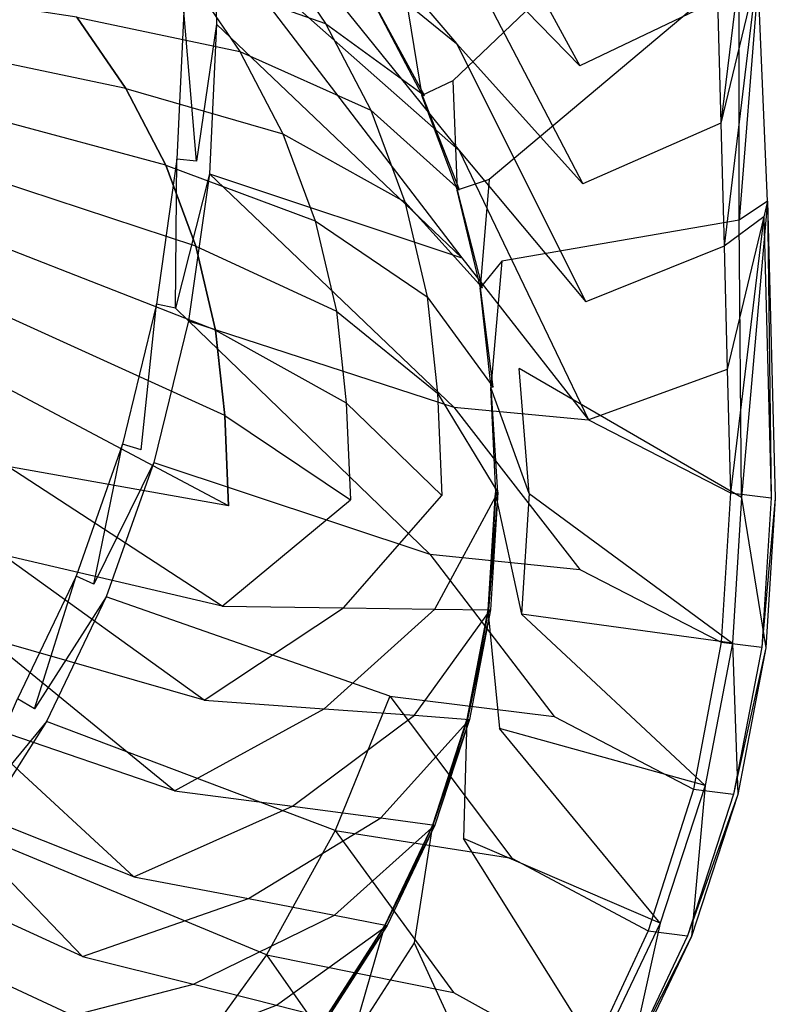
# Model space of a CAD drawing. Extents: x 0 to 0.55, y -0.37 to 0.
# Tile 25 of 28: x 0.456 to 0.55, y -0.282 to -0.159. Entities that reach past the tile are written whole.
import ezdxf

# ---------------------------------------------------------------- set-up
doc = ezdxf.new("R2010")
doc.units = 0
doc.layers.add('L2_WT_51665_0___REPLACEMTFOREMP', color=7, linetype='CONTINUOUS')

msp = doc.modelspace()

# ---------------------------------------------------------------- linework, layer by layer
at = {"layer": 'L2_WT_51665_0___REPLACEMTFOREMP', "color": 8}
for points, invisible_edges in [([(0.543222, -0.119519, 0.173099), (0.503722, -0.155209, 0.173057), (0.509773, -0.166843, 0.173238), (0.543222, -0.119519, 0.173099)], 14), ([(0.54361, -0.134527, 0.173231), (0.543222, -0.119519, 0.173099), (0.509773, -0.166843, 0.173238), (0.54361, -0.134527, 0.173231)], 14), ([(0.479425, -0.12605, 0.002442), (0.510239, -0.162163, 0.040805), (0.479726, -0.137297, 0.002318), (0.479425, -0.12605, 0.002442)], 14), ([(0.479425, -0.12605, 0.002442), (0.509893, -0.148798, 0.040873), (0.510239, -0.162163, 0.040805), (0.479425, -0.12605, 0.002442)], 14), ([(0.54361, -0.134527, 0.173231), (0.509773, -0.166843, 0.173238), (0.514339, -0.179133, 0.173428), (0.54361, -0.134527, 0.173231)], 14), ([(0.545494, -0.152934, 0.173415), (0.54361, -0.134527, 0.173231), (0.514339, -0.179133, 0.173428), (0.545494, -0.152934, 0.173415)], 14), ([(0.509547, -0.135433, 0.040941), (0.525615, -0.164959, 0.081364), (0.509893, -0.148798, 0.040873), (0.509547, -0.135433, 0.040941)], 14), ([(0.509547, -0.135433, 0.040941), (0.525245, -0.150244, 0.081372), (0.525615, -0.164959, 0.081364), (0.509547, -0.135433, 0.040941)], 14), ([(0.479726, -0.137297, 0.002318), (0.510585, -0.175528, 0.040737), (0.480027, -0.148544, 0.002194), (0.479726, -0.137297, 0.002318)], 14), ([(0.479726, -0.137297, 0.002318), (0.510239, -0.162163, 0.040805), (0.510585, -0.175528, 0.040737), (0.479726, -0.137297, 0.002318)], 14), ([(0.542811, -0.156753, 0.129995), (0.547389, -0.13789, 0.169278), (0.543207, -0.172105, 0.130059), (0.542811, -0.156753, 0.129995)], 13), ([(0.547782, -0.153096, 0.169403), (0.543207, -0.172105, 0.130059), (0.547389, -0.13789, 0.169278), (0.547782, -0.153096, 0.169403)], 14), ([(0.476686, -0.15364, 0.084001), (0.493928, -0.15967, 0.11726), (0.487017, -0.149643, 0.117102), (0.476686, -0.15364, 0.084001)], 14), ([(0.478688, -0.15823), (0.480027, -0.148544, 0.002194), (0.480329, -0.159791, 0.002069), (0.478688, -0.15823)], 13), ([(0.480027, -0.148544, 0.002194), (0.510931, -0.188892, 0.04067), (0.480329, -0.159791, 0.002069), (0.480027, -0.148544, 0.002194)], 14), ([(0.480027, -0.148544, 0.002194), (0.510585, -0.175528, 0.040737), (0.510931, -0.188892, 0.04067), (0.480027, -0.148544, 0.002194)], 14), ([(0.500459, -0.157501, 0.150377), (0.487017, -0.149643, 0.117102), (0.493928, -0.15967, 0.11726), (0.500459, -0.157501, 0.150377)], 13), ([(0.509893, -0.148798, 0.040873), (0.525984, -0.179673, 0.081355), (0.510239, -0.162163, 0.040805), (0.509893, -0.148798, 0.040873)], 14), ([(0.509893, -0.148798, 0.040873), (0.525615, -0.164959, 0.081364), (0.525984, -0.179673, 0.081355), (0.509893, -0.148798, 0.040873)], 14), ([(0.545512, -0.184208, 0.173692), (0.548208, -0.149599, 0.1734), (0.545494, -0.152934, 0.173415), (0.545512, -0.184208, 0.173692)], 13), ([(0.548208, -0.149599, 0.1734), (0.545512, -0.184208, 0.173692), (0.549042, -0.181836, 0.17368), (0.548208, -0.149599, 0.1734)], 14), ([(0.549042, -0.181836, 0.17368), (0.547782, -0.153096, 0.169403), (0.548208, -0.149599, 0.1734), (0.549042, -0.181836, 0.17368)], 14), ([(0.542811, -0.156753, 0.129995), (0.525615, -0.164959, 0.081364), (0.525245, -0.150244, 0.081372), (0.542811, -0.156753, 0.129995)], 14), ([(0.545494, -0.152934, 0.173415), (0.514339, -0.179133, 0.173428), (0.515911, -0.189292, 0.173581), (0.545494, -0.152934, 0.173415)], 14), ([(0.545512, -0.184208, 0.173692), (0.545494, -0.152934, 0.173415), (0.515911, -0.189292, 0.173581), (0.545512, -0.184208, 0.173692)], 14), ([(0.543207, -0.172105, 0.130059), (0.547782, -0.153096, 0.169403), (0.543602, -0.187457, 0.130122), (0.543207, -0.172105, 0.130059)], 13), ([(0.548576, -0.183773, 0.169664), (0.543602, -0.187457, 0.130122), (0.547782, -0.153096, 0.169403), (0.548576, -0.183773, 0.169664)], 14), ([(0.547782, -0.153096, 0.169403), (0.549042, -0.181836, 0.17368), (0.548576, -0.183773, 0.169664), (0.547782, -0.153096, 0.169403)], 13), ([(0.462911, -0.158909, 0.062162), (0.430882, -0.154014, 0.046125), (0.437228, -0.16109, 0.046234), (0.462911, -0.158909, 0.062162)], 14), ([(0.462911, -0.158909, 0.062162), (0.483252, -0.163166, 0.084151), (0.476686, -0.15364, 0.084001), (0.462911, -0.158909, 0.062162)], 14), ([(0.493928, -0.15967, 0.11726), (0.476686, -0.15364, 0.084001), (0.483252, -0.163166, 0.084151), (0.493928, -0.15967, 0.11726)], 13), ([(0.505945, -0.168672, 0.17322), (0.503722, -0.155209, 0.173057), (0.500147, -0.157524, 0.173044), (0.505945, -0.168672, 0.17322)], 13), ([(0.503722, -0.155209, 0.173057), (0.505945, -0.168672, 0.17322), (0.509773, -0.166843, 0.173238), (0.503722, -0.155209, 0.173057)], 14), ([(0.525615, -0.164959, 0.081364), (0.542811, -0.156753, 0.129995), (0.543207, -0.172105, 0.130059), (0.525615, -0.164959, 0.081364)], 13), ([(0.472832, -0.194669, 0.000003), (0.46861, -0.212094, 0.000005), (0.274999, -0.157936, 0.000809), (0.472832, -0.194669, 0.000003)], 14), ([(0.462807, -0.228582, 0.000006), (0.455527, -0.243845, 0.000008), (0.274999, -0.157936, 0.000809), (0.462807, -0.228582, 0.000006)], 14), ([(0.475396, -0.17661, 0.000001), (0.472832, -0.194669, 0.000003), (0.274999, -0.157936, 0.000809), (0.475396, -0.17661, 0.000001)], 14), ([(0.46861, -0.212094, 0.000005), (0.462807, -0.228582, 0.000006), (0.274999, -0.157936, 0.000809), (0.46861, -0.212094, 0.000005)], 14), ([(0.476257, -0.158204), (0.475396, -0.17661, 0.000001), (0.274999, -0.157936, 0.000809), (0.476257, -0.158204)], 14), ([(0.476257, -0.158204), (0.477817, -0.176855), (0.475396, -0.17661, 0.000001), (0.476257, -0.158204)], 13), ([(0.477817, -0.176855), (0.476257, -0.158204), (0.478688, -0.15823), (0.477817, -0.176855)], 14), ([(0.480329, -0.159791, 0.002069), (0.477817, -0.176855), (0.478688, -0.15823), (0.480329, -0.159791, 0.002069)], 14), ([(0.493928, -0.15967, 0.11726), (0.506259, -0.168653, 0.150552), (0.500459, -0.157501, 0.150377), (0.493928, -0.15967, 0.11726)], 14), ([(0.506004, -0.168669, 0.16897), (0.500147, -0.157524, 0.173044), (0.500206, -0.15752, 0.168794), (0.506004, -0.168669, 0.16897)], 14), ([(0.500147, -0.157524, 0.173044), (0.506004, -0.168669, 0.16897), (0.505945, -0.168672, 0.17322), (0.500147, -0.157524, 0.173044)], 13), ([(0.506259, -0.168653, 0.150552), (0.500206, -0.15752, 0.168794), (0.500459, -0.157501, 0.150377), (0.506259, -0.168653, 0.150552)], 14), ([(0.500206, -0.15752, 0.168794), (0.506259, -0.168653, 0.150552), (0.506004, -0.168669, 0.16897), (0.500206, -0.15752, 0.168794)], 13), ([(0.469021, -0.167775, 0.062302), (0.462911, -0.158909, 0.062162), (0.437228, -0.16109, 0.046234), (0.469021, -0.167775, 0.062302)], 14), ([(0.483252, -0.163166, 0.084151), (0.462911, -0.158909, 0.062162), (0.469021, -0.167775, 0.062302), (0.483252, -0.163166, 0.084151)], 13), ([(0.477817, -0.176855), (0.480329, -0.159791, 0.002069), (0.47945, -0.178416, 0.002069), (0.477817, -0.176855)], 13), ([(0.480329, -0.159791, 0.002069), (0.510931, -0.188892, 0.04067), (0.47945, -0.178416, 0.002069), (0.480329, -0.159791, 0.002069)], 14), ([(0.483252, -0.163166, 0.084151), (0.499553, -0.170487, 0.11743), (0.493928, -0.15967, 0.11726), (0.483252, -0.163166, 0.084151)], 14), ([(0.506259, -0.168653, 0.150552), (0.493928, -0.15967, 0.11726), (0.499553, -0.170487, 0.11743), (0.506259, -0.168653, 0.150552)], 13), ([(0.469021, -0.167775, 0.062302), (0.437228, -0.16109, 0.046234), (0.442668, -0.168917, 0.046355), (0.469021, -0.167775, 0.062302)], 14), ([(0.469021, -0.167775, 0.062302), (0.488596, -0.173442, 0.084312), (0.483252, -0.163166, 0.084151), (0.469021, -0.167775, 0.062302)], 14), ([(0.499553, -0.170487, 0.11743), (0.483252, -0.163166, 0.084151), (0.488596, -0.173442, 0.084312), (0.499553, -0.170487, 0.11743)], 13), ([(0.510239, -0.162163, 0.040805), (0.526353, -0.194387, 0.081347), (0.510585, -0.175528, 0.040737), (0.510239, -0.162163, 0.040805)], 14), ([(0.510239, -0.162163, 0.040805), (0.525984, -0.179673, 0.081355), (0.526353, -0.194387, 0.081347), (0.510239, -0.162163, 0.040805)], 14), ([(0.543207, -0.172105, 0.130059), (0.525984, -0.179673, 0.081355), (0.525615, -0.164959, 0.081364), (0.543207, -0.172105, 0.130059)], 14), ([(0.510318, -0.180443, 0.173405), (0.509773, -0.166843, 0.173238), (0.505945, -0.168672, 0.17322), (0.510318, -0.180443, 0.173405)], 13), ([(0.509773, -0.166843, 0.173238), (0.510318, -0.180443, 0.173405), (0.514339, -0.179133, 0.173428), (0.509773, -0.166843, 0.173238)], 14), ([(0.473994, -0.177338, 0.062452), (0.469021, -0.167775, 0.062302), (0.442668, -0.168917, 0.046355), (0.473994, -0.177338, 0.062452)], 14), ([(0.488596, -0.173442, 0.084312), (0.469021, -0.167775, 0.062302), (0.473994, -0.177338, 0.062452), (0.488596, -0.173442, 0.084312)], 13), ([(0.473994, -0.177338, 0.062452), (0.442668, -0.168917, 0.046355), (0.447111, -0.177361, 0.046484), (0.473994, -0.177338, 0.062452)], 14), ([(0.499553, -0.170487, 0.11743), (0.510633, -0.180427, 0.150737), (0.506259, -0.168653, 0.150552), (0.499553, -0.170487, 0.11743)], 14), ([(0.510377, -0.18044, 0.169155), (0.505945, -0.168672, 0.17322), (0.506004, -0.168669, 0.16897), (0.510377, -0.18044, 0.169155)], 14), ([(0.505945, -0.168672, 0.17322), (0.510377, -0.18044, 0.169155), (0.510318, -0.180443, 0.173405), (0.505945, -0.168672, 0.17322)], 13), ([(0.510633, -0.180427, 0.150737), (0.506004, -0.168669, 0.16897), (0.506259, -0.168653, 0.150552), (0.510633, -0.180427, 0.150737)], 14), ([(0.506004, -0.168669, 0.16897), (0.510633, -0.180427, 0.150737), (0.510377, -0.18044, 0.169155), (0.506004, -0.168669, 0.16897)], 13), ([(0.488596, -0.173442, 0.084312), (0.503796, -0.181907, 0.11761), (0.499553, -0.170487, 0.11743), (0.488596, -0.173442, 0.084312)], 14), ([(0.510633, -0.180427, 0.150737), (0.499553, -0.170487, 0.11743), (0.503796, -0.181907, 0.11761), (0.510633, -0.180427, 0.150737)], 13), ([(0.525984, -0.179673, 0.081355), (0.543207, -0.172105, 0.130059), (0.543602, -0.187457, 0.130122), (0.525984, -0.179673, 0.081355)], 13), ([(0.473994, -0.177338, 0.062452), (0.492627, -0.184292, 0.084483), (0.488596, -0.173442, 0.084312), (0.473994, -0.177338, 0.062452)], 14), ([(0.503796, -0.181907, 0.11761), (0.488596, -0.173442, 0.084312), (0.492627, -0.184292, 0.084483), (0.503796, -0.181907, 0.11761)], 13), ([(0.475396, -0.17661, 0.000001), (0.475218, -0.195162), (0.472832, -0.194669, 0.000003), (0.475396, -0.17661, 0.000001)], 13), ([(0.475218, -0.195162), (0.475396, -0.17661, 0.000001), (0.477817, -0.176855), (0.475218, -0.195162)], 14), ([(0.510585, -0.175528, 0.040737), (0.526723, -0.209101, 0.081339), (0.510931, -0.188892, 0.04067), (0.510585, -0.175528, 0.040737)], 14), ([(0.510585, -0.175528, 0.040737), (0.526353, -0.194387, 0.081347), (0.526723, -0.209101, 0.081339), (0.510585, -0.175528, 0.040737)], 14), ([(0.477746, -0.187435, 0.062611), (0.473994, -0.177338, 0.062452), (0.447111, -0.177361, 0.046484), (0.477746, -0.187435, 0.062611)], 14), ([(0.477746, -0.187435, 0.062611), (0.447111, -0.177361, 0.046484), (0.450481, -0.186281, 0.046621), (0.477746, -0.187435, 0.062611)], 14), ([(0.492627, -0.184292, 0.084483), (0.473994, -0.177338, 0.062452), (0.477746, -0.187435, 0.062611), (0.492627, -0.184292, 0.084483)], 13), ([(0.47945, -0.178416, 0.002069), (0.475218, -0.195162), (0.477817, -0.176855), (0.47945, -0.178416, 0.002069)], 14), ([(0.475218, -0.195162), (0.47945, -0.178416, 0.002069), (0.47683, -0.196722, 0.002069), (0.475218, -0.195162)], 13), ([(0.47945, -0.178416, 0.002069), (0.509922, -0.207517, 0.04067), (0.47683, -0.196722, 0.002069), (0.47945, -0.178416, 0.002069)], 14), ([(0.47945, -0.178416, 0.002069), (0.510931, -0.188892, 0.04067), (0.509922, -0.207517, 0.04067), (0.47945, -0.178416, 0.002069)], 14), ([(0.513192, -0.192634, 0.173597), (0.514339, -0.179133, 0.173428), (0.510318, -0.180443, 0.173405), (0.513192, -0.192634, 0.173597)], 13), ([(0.514339, -0.179133, 0.173428), (0.513192, -0.192634, 0.173597), (0.515911, -0.189292, 0.173581), (0.514339, -0.179133, 0.173428)], 14), ([(0.543602, -0.187457, 0.130122), (0.526353, -0.194387, 0.081347), (0.525984, -0.179673, 0.081355), (0.543602, -0.187457, 0.130122)], 14), ([(0.503796, -0.181907, 0.11761), (0.513508, -0.192622, 0.150929), (0.510633, -0.180427, 0.150737), (0.503796, -0.181907, 0.11761)], 14), ([(0.513251, -0.192632, 0.169347), (0.510318, -0.180443, 0.173405), (0.510377, -0.18044, 0.169155), (0.513251, -0.192632, 0.169347)], 14), ([(0.510318, -0.180443, 0.173405), (0.513251, -0.192632, 0.169347), (0.513192, -0.192634, 0.173597), (0.510318, -0.180443, 0.173405)], 13), ([(0.513508, -0.192622, 0.150929), (0.510377, -0.18044, 0.169155), (0.510633, -0.180427, 0.150737), (0.513508, -0.192622, 0.150929)], 14), ([(0.510377, -0.18044, 0.169155), (0.513508, -0.192622, 0.150929), (0.513251, -0.192632, 0.169347), (0.510377, -0.18044, 0.169155)], 13), ([(0.492627, -0.184292, 0.084483), (0.506584, -0.193735, 0.117796), (0.503796, -0.181907, 0.11761), (0.492627, -0.184292, 0.084483)], 14), ([(0.513508, -0.192622, 0.150929), (0.503796, -0.181907, 0.11761), (0.506584, -0.193735, 0.117796), (0.513508, -0.192622, 0.150929)], 13), ([(0.54579, -0.218773, 0.174002), (0.549042, -0.181836, 0.17368), (0.545512, -0.184208, 0.173692), (0.54579, -0.218773, 0.174002)], 13), ([(0.549042, -0.181836, 0.17368), (0.54579, -0.218773, 0.174002), (0.55, -0.218858, 0.174002), (0.549042, -0.181836, 0.17368)], 14), ([(0.549042, -0.181836, 0.17368), (0.549482, -0.218793, 0.169961), (0.548576, -0.183773, 0.169664), (0.549042, -0.181836, 0.17368)], 14), ([(0.549482, -0.218793, 0.169961), (0.549042, -0.181836, 0.17368), (0.55, -0.218858, 0.174002), (0.549482, -0.218793, 0.169961)], 13), ([(0.543602, -0.187457, 0.130122), (0.548576, -0.183773, 0.169664), (0.543997, -0.202809, 0.130186), (0.543602, -0.187457, 0.130122)], 13), ([(0.548576, -0.183773, 0.169664), (0.544392, -0.218161, 0.13025), (0.543997, -0.202809, 0.130186), (0.548576, -0.183773, 0.169664)], 14), ([(0.544392, -0.218161, 0.13025), (0.548576, -0.183773, 0.169664), (0.549482, -0.218793, 0.169961), (0.544392, -0.218161, 0.13025)], 13), ([(0.477746, -0.187435, 0.062611), (0.495276, -0.195529, 0.08466), (0.492627, -0.184292, 0.084483), (0.477746, -0.187435, 0.062611)], 14), ([(0.506584, -0.193735, 0.117796), (0.492627, -0.184292, 0.084483), (0.495276, -0.195529, 0.08466), (0.506584, -0.193735, 0.117796)], 13), ([(0.545512, -0.184208, 0.173692), (0.515911, -0.189292, 0.173581), (0.51805, -0.202664, 0.17378), (0.545512, -0.184208, 0.173692)], 14), ([(0.54579, -0.218773, 0.174002), (0.545512, -0.184208, 0.173692), (0.51805, -0.202664, 0.17378), (0.54579, -0.218773, 0.174002)], 14), ([(0.480211, -0.197893, 0.062776), (0.477746, -0.187435, 0.062611), (0.450481, -0.186281, 0.046621), (0.480211, -0.197893, 0.062776)], 14), ([(0.480211, -0.197893, 0.062776), (0.450481, -0.186281, 0.046621), (0.452724, -0.195527, 0.046763), (0.480211, -0.197893, 0.062776)], 14), ([(0.495276, -0.195529, 0.08466), (0.477746, -0.187435, 0.062611), (0.480211, -0.197893, 0.062776), (0.495276, -0.195529, 0.08466)], 13), ([(0.526353, -0.194387, 0.081347), (0.543602, -0.187457, 0.130122), (0.543997, -0.202809, 0.130186), (0.526353, -0.194387, 0.081347)], 13), ([(0.510931, -0.188892, 0.04067), (0.526723, -0.209101, 0.081339), (0.509922, -0.207517, 0.04067), (0.510931, -0.188892, 0.04067)], 14), ([(0.514517, -0.205038, 0.173792), (0.515911, -0.189292, 0.173581), (0.513192, -0.192634, 0.173597), (0.514517, -0.205038, 0.173792)], 13), ([(0.515911, -0.189292, 0.173581), (0.514517, -0.205038, 0.173792), (0.51805, -0.202664, 0.17378), (0.515911, -0.189292, 0.173581)], 14), ([(0.506584, -0.193735, 0.117796), (0.514834, -0.20503, 0.151124), (0.513508, -0.192622, 0.150929), (0.506584, -0.193735, 0.117796)], 14), ([(0.514577, -0.205036, 0.169542), (0.513192, -0.192634, 0.173597), (0.513251, -0.192632, 0.169347), (0.514577, -0.205036, 0.169542)], 14), ([(0.513192, -0.192634, 0.173597), (0.514577, -0.205036, 0.169542), (0.514517, -0.205038, 0.173792), (0.513192, -0.192634, 0.173597)], 13), ([(0.514834, -0.20503, 0.151124), (0.513251, -0.192632, 0.169347), (0.513508, -0.192622, 0.150929), (0.514834, -0.20503, 0.151124)], 14), ([(0.513251, -0.192632, 0.169347), (0.514834, -0.20503, 0.151124), (0.514577, -0.205036, 0.169542), (0.513251, -0.192632, 0.169347)], 13), ([(0.495276, -0.195529, 0.08466), (0.50787, -0.205769, 0.117985), (0.506584, -0.193735, 0.117796), (0.495276, -0.195529, 0.08466)], 14), ([(0.514834, -0.20503, 0.151124), (0.506584, -0.193735, 0.117796), (0.50787, -0.205769, 0.117985), (0.514834, -0.20503, 0.151124)], 13), ([(0.472832, -0.194669, 0.000003), (0.470936, -0.212836), (0.46861, -0.212094, 0.000005), (0.472832, -0.194669, 0.000003)], 13), ([(0.470936, -0.212836), (0.472832, -0.194669, 0.000003), (0.475218, -0.195162), (0.470936, -0.212836)], 14), ([(0.543997, -0.202809, 0.130186), (0.526723, -0.209101, 0.081339), (0.526353, -0.194387, 0.081347), (0.543997, -0.202809, 0.130186)], 14), ([(0.481348, -0.208533, 0.062943), (0.480211, -0.197893, 0.062776), (0.452724, -0.195527, 0.046763), (0.481348, -0.208533, 0.062943)], 14), ([(0.481348, -0.208533, 0.062943), (0.452724, -0.195527, 0.046763), (0.4538, -0.204941, 0.046908), (0.481348, -0.208533, 0.062943)], 14), ([(0.475218, -0.195162), (0.47683, -0.196722, 0.002069), (0.470936, -0.212836), (0.475218, -0.195162)], 14), ([(0.480211, -0.197893, 0.062776), (0.496497, -0.206962, 0.08484), (0.495276, -0.195529, 0.08466), (0.480211, -0.197893, 0.062776)], 14), ([(0.50787, -0.205769, 0.117985), (0.495276, -0.195529, 0.08466), (0.496497, -0.206962, 0.08484), (0.50787, -0.205769, 0.117985)], 13), ([(0.47683, -0.196722, 0.002069), (0.472514, -0.214396, 0.002069), (0.470936, -0.212836), (0.47683, -0.196722, 0.002069)], 14), ([(0.47683, -0.196722, 0.002069), (0.506911, -0.225824, 0.04067), (0.472514, -0.214396, 0.002069), (0.47683, -0.196722, 0.002069)], 14), ([(0.47683, -0.196722, 0.002069), (0.509922, -0.207517, 0.04067), (0.506911, -0.225824, 0.04067), (0.47683, -0.196722, 0.002069)], 14), ([(0.496497, -0.206962, 0.08484), (0.480211, -0.197893, 0.062776), (0.481348, -0.208533, 0.062943), (0.496497, -0.206962, 0.08484)], 13), ([(0.5193, -0.218243, 0.173999), (0.51805, -0.202664, 0.17378), (0.514517, -0.205038, 0.173792), (0.5193, -0.218243, 0.173999)], 14), ([(0.54579, -0.218773, 0.174002), (0.51805, -0.202664, 0.17378), (0.5193, -0.218243, 0.173999), (0.54579, -0.218773, 0.174002)], 14), ([(0.526723, -0.209101, 0.081339), (0.543997, -0.202809, 0.130186), (0.544392, -0.218161, 0.13025), (0.526723, -0.209101, 0.081339)], 13), ([(0.481838, -0.219788, 0.06312), (0.481348, -0.208533, 0.062943), (0.4538, -0.204941, 0.046908), (0.481838, -0.219788, 0.06312)], 14), ([(0.481838, -0.219788, 0.06312), (0.4538, -0.204941, 0.046908), (0.454287, -0.214887, 0.047061), (0.481838, -0.219788, 0.06312)], 14), ([(0.496497, -0.206962, 0.08484), (0.508424, -0.218499, 0.118186), (0.50787, -0.205769, 0.117985), (0.496497, -0.206962, 0.08484)], 14), ([(0.50787, -0.205769, 0.117985), (0.515405, -0.218155, 0.151331), (0.514834, -0.20503, 0.151124), (0.50787, -0.205769, 0.117985)], 14), ([(0.515405, -0.218155, 0.151331), (0.50787, -0.205769, 0.117985), (0.508424, -0.218499, 0.118186), (0.515405, -0.218155, 0.151331)], 13), ([(0.515148, -0.218158, 0.169748), (0.514517, -0.205038, 0.173792), (0.514577, -0.205036, 0.169542), (0.515148, -0.218158, 0.169748)], 14), ([(0.514517, -0.205038, 0.173792), (0.515148, -0.218158, 0.169748), (0.515089, -0.218158, 0.173998), (0.514517, -0.205038, 0.173792)], 13), ([(0.5193, -0.218243, 0.173999), (0.514517, -0.205038, 0.173792), (0.515089, -0.218158, 0.173998), (0.5193, -0.218243, 0.173999)], 14), ([(0.515405, -0.218155, 0.151331), (0.514577, -0.205036, 0.169542), (0.514834, -0.20503, 0.151124), (0.515405, -0.218155, 0.151331)], 14), ([(0.514577, -0.205036, 0.169542), (0.515405, -0.218155, 0.151331), (0.515148, -0.218158, 0.169748), (0.514577, -0.205036, 0.169542)], 13), ([(0.481348, -0.208533, 0.062943), (0.497024, -0.219055, 0.08503), (0.496497, -0.206962, 0.08484), (0.481348, -0.208533, 0.062943)], 14), ([(0.508424, -0.218499, 0.118186), (0.496497, -0.206962, 0.08484), (0.497024, -0.219055, 0.08503), (0.508424, -0.218499, 0.118186)], 13), ([(0.497024, -0.219055, 0.08503), (0.481348, -0.208533, 0.062943), (0.481838, -0.219788, 0.06312), (0.497024, -0.219055, 0.08503)], 13), ([(0.509922, -0.207517, 0.04067), (0.525646, -0.227726, 0.081339), (0.506911, -0.225824, 0.04067), (0.509922, -0.207517, 0.04067)], 14), ([(0.509922, -0.207517, 0.04067), (0.526723, -0.209101, 0.081339), (0.525646, -0.227726, 0.081339), (0.509922, -0.207517, 0.04067)], 14), ([(0.526723, -0.209101, 0.081339), (0.544392, -0.218161, 0.13025), (0.525646, -0.227726, 0.081339), (0.526723, -0.209101, 0.081339)], 14), ([(0.46861, -0.212094, 0.000005), (0.465044, -0.229576), (0.462807, -0.228582, 0.000006), (0.46861, -0.212094, 0.000005)], 13), ([(0.465044, -0.229576), (0.46861, -0.212094, 0.000005), (0.470936, -0.212836), (0.465044, -0.229576)], 14), ([(0.472514, -0.214396, 0.002069), (0.465044, -0.229576), (0.470936, -0.212836), (0.472514, -0.214396, 0.002069)], 14), ([(0.472514, -0.214396, 0.002069), (0.466574, -0.231136, 0.002069), (0.465044, -0.229576), (0.472514, -0.214396, 0.002069)], 14), ([(0.501951, -0.243498, 0.04067), (0.466574, -0.231136, 0.002069), (0.472514, -0.214396, 0.002069), (0.501951, -0.243498, 0.04067)], 14), ([(0.472514, -0.214396, 0.002069), (0.506911, -0.225824, 0.04067), (0.501951, -0.243498, 0.04067), (0.472514, -0.214396, 0.002069)], 14), ([(0.481048, -0.232303, 0.063101), (0.454287, -0.214887, 0.047061), (0.453646, -0.225909, 0.047047), (0.481048, -0.232303, 0.063101)], 14), ([(0.481838, -0.219788, 0.06312), (0.454287, -0.214887, 0.047061), (0.481048, -0.232303, 0.063101), (0.481838, -0.219788, 0.06312)], 14), ([(0.515405, -0.218155, 0.151331), (0.50753, -0.232655, 0.118164), (0.514484, -0.232749, 0.151309), (0.515405, -0.218155, 0.151331)], 13), ([(0.50753, -0.232655, 0.118164), (0.515405, -0.218155, 0.151331), (0.508424, -0.218499, 0.118186), (0.50753, -0.232655, 0.118164)], 14), ([(0.514167, -0.232748, 0.173976), (0.515148, -0.218158, 0.169748), (0.514227, -0.232748, 0.169726), (0.514167, -0.232748, 0.173976)], 13), ([(0.515148, -0.218158, 0.169748), (0.514167, -0.232748, 0.173976), (0.515089, -0.218158, 0.173998), (0.515148, -0.218158, 0.169748)], 14), ([(0.518346, -0.233319, 0.17398), (0.515089, -0.218158, 0.173998), (0.514167, -0.232748, 0.173976), (0.518346, -0.233319, 0.17398)], 13), ([(0.514227, -0.232748, 0.169726), (0.515405, -0.218155, 0.151331), (0.514484, -0.232749, 0.151309), (0.514227, -0.232748, 0.169726)], 13), ([(0.515405, -0.218155, 0.151331), (0.514227, -0.232748, 0.169726), (0.515148, -0.218158, 0.169748), (0.515405, -0.218155, 0.151331)], 14), ([(0.515089, -0.218158, 0.173998), (0.518346, -0.233319, 0.17398), (0.5193, -0.218243, 0.173999), (0.515089, -0.218158, 0.173998)], 14), ([(0.544645, -0.236912, 0.173999), (0.5193, -0.218243, 0.173999), (0.518346, -0.233319, 0.17398), (0.544645, -0.236912, 0.173999)], 13), ([(0.5193, -0.218243, 0.173999), (0.544645, -0.236912, 0.173999), (0.54579, -0.218773, 0.174002), (0.5193, -0.218243, 0.173999)], 14), ([(0.544392, -0.218161, 0.13025), (0.54324, -0.236786, 0.13025), (0.525646, -0.227726, 0.081339), (0.544392, -0.218161, 0.13025)], 14), ([(0.544392, -0.218161, 0.13025), (0.549482, -0.218793, 0.169961), (0.54324, -0.236786, 0.13025), (0.544392, -0.218161, 0.13025)], 14), ([(0.497024, -0.219055, 0.08503), (0.481048, -0.232303, 0.063101), (0.496174, -0.232503, 0.08501), (0.497024, -0.219055, 0.08503)], 13), ([(0.481048, -0.232303, 0.063101), (0.497024, -0.219055, 0.08503), (0.481838, -0.219788, 0.06312), (0.481048, -0.232303, 0.063101)], 14), ([(0.508424, -0.218499, 0.118186), (0.496174, -0.232503, 0.08501), (0.50753, -0.232655, 0.118164), (0.508424, -0.218499, 0.118186)], 13), ([(0.496174, -0.232503, 0.08501), (0.508424, -0.218499, 0.118186), (0.497024, -0.219055, 0.08503), (0.496174, -0.232503, 0.08501)], 14), ([(0.549482, -0.218793, 0.169961), (0.548308, -0.237418, 0.169961), (0.54324, -0.236786, 0.13025), (0.549482, -0.218793, 0.169961)], 14), ([(0.548824, -0.237483, 0.174002), (0.54579, -0.218773, 0.174002), (0.544645, -0.236912, 0.173999), (0.548824, -0.237483, 0.174002)], 13), ([(0.54579, -0.218773, 0.174002), (0.548824, -0.237483, 0.174002), (0.55, -0.218858, 0.174002), (0.54579, -0.218773, 0.174002)], 14), ([(0.55, -0.218858, 0.174002), (0.548308, -0.237418, 0.169961), (0.549482, -0.218793, 0.169961), (0.55, -0.218858, 0.174002)], 14), ([(0.548308, -0.237418, 0.169961), (0.55, -0.218858, 0.174002), (0.548824, -0.237483, 0.174002), (0.548308, -0.237418, 0.169961)], 13), ([(0.478803, -0.244015, 0.06308), (0.453646, -0.225909, 0.047047), (0.45173, -0.236249, 0.047031), (0.478803, -0.244015, 0.06308)], 14), ([(0.481048, -0.232303, 0.063101), (0.453646, -0.225909, 0.047047), (0.478803, -0.244015, 0.06308), (0.481048, -0.232303, 0.063101)], 14), ([(0.506911, -0.225824, 0.04067), (0.522434, -0.246033, 0.081339), (0.501951, -0.243498, 0.04067), (0.506911, -0.225824, 0.04067)], 14), ([(0.506911, -0.225824, 0.04067), (0.525646, -0.227726, 0.081339), (0.522434, -0.246033, 0.081339), (0.506911, -0.225824, 0.04067)], 14), ([(0.525646, -0.227726, 0.081339), (0.54324, -0.236786, 0.13025), (0.522434, -0.246033, 0.081339), (0.525646, -0.227726, 0.081339)], 14), ([(0.462807, -0.228582, 0.000006), (0.457642, -0.245096), (0.455527, -0.243845, 0.000008), (0.462807, -0.228582, 0.000006)], 13), ([(0.457642, -0.245096), (0.462807, -0.228582, 0.000006), (0.465044, -0.229576), (0.457642, -0.245096)], 14), ([(0.466574, -0.231136, 0.002069), (0.457642, -0.245096), (0.465044, -0.229576), (0.466574, -0.231136, 0.002069)], 14), ([(0.466574, -0.231136, 0.002069), (0.459113, -0.246656, 0.002069), (0.457642, -0.245096), (0.466574, -0.231136, 0.002069)], 14), ([(0.495127, -0.260238, 0.04067), (0.459113, -0.246656, 0.002069), (0.466574, -0.231136, 0.002069), (0.495127, -0.260238, 0.04067)], 14), ([(0.501951, -0.243498, 0.04067), (0.495127, -0.260238, 0.04067), (0.466574, -0.231136, 0.002069), (0.501951, -0.243498, 0.04067)], 14), ([(0.478803, -0.244015, 0.06308), (0.496174, -0.232503, 0.08501), (0.481048, -0.232303, 0.063101), (0.478803, -0.244015, 0.06308)], 14), ([(0.496174, -0.232503, 0.08501), (0.478803, -0.244015, 0.06308), (0.493762, -0.245087, 0.084987), (0.496174, -0.232503, 0.08501)], 13), ([(0.493762, -0.245087, 0.084987), (0.50753, -0.232655, 0.118164), (0.496174, -0.232503, 0.08501), (0.493762, -0.245087, 0.084987)], 14), ([(0.50753, -0.232655, 0.118164), (0.493762, -0.245087, 0.084987), (0.504992, -0.245901, 0.11814), (0.50753, -0.232655, 0.118164)], 13), ([(0.504992, -0.245901, 0.11814), (0.514484, -0.232749, 0.151309), (0.50753, -0.232655, 0.118164), (0.504992, -0.245901, 0.11814)], 14), ([(0.514484, -0.232749, 0.151309), (0.504992, -0.245901, 0.11814), (0.511866, -0.246405, 0.151284), (0.514484, -0.232749, 0.151309)], 13), ([(0.51155, -0.2464, 0.173951), (0.514227, -0.232748, 0.169726), (0.51161, -0.246401, 0.169701), (0.51155, -0.2464, 0.173951)], 13), ([(0.514227, -0.232748, 0.169726), (0.51155, -0.2464, 0.173951), (0.514167, -0.232748, 0.173976), (0.514227, -0.232748, 0.169726)], 14), ([(0.515622, -0.247532, 0.173957), (0.514167, -0.232748, 0.173976), (0.51155, -0.2464, 0.173951), (0.515622, -0.247532, 0.173957)], 13), ([(0.514484, -0.232749, 0.151309), (0.51161, -0.246401, 0.169701), (0.514227, -0.232748, 0.169726), (0.514484, -0.232749, 0.151309)], 14), ([(0.51161, -0.246401, 0.169701), (0.514484, -0.232749, 0.151309), (0.511866, -0.246405, 0.151284), (0.51161, -0.246401, 0.169701)], 13), ([(0.514167, -0.232748, 0.173976), (0.515622, -0.247532, 0.173957), (0.518346, -0.233319, 0.17398), (0.514167, -0.232748, 0.173976)], 14), ([(0.541244, -0.254657, 0.173996), (0.518346, -0.233319, 0.17398), (0.515622, -0.247532, 0.173957), (0.541244, -0.254657, 0.173996)], 14), ([(0.544645, -0.236912, 0.173999), (0.518346, -0.233319, 0.17398), (0.541244, -0.254657, 0.173996), (0.544645, -0.236912, 0.173999)], 14), ([(0.475104, -0.255322, 0.063059), (0.45173, -0.236249, 0.047031), (0.448539, -0.246243, 0.047016), (0.475104, -0.255322, 0.063059)], 14), ([(0.478803, -0.244015, 0.06308), (0.45173, -0.236249, 0.047031), (0.475104, -0.255322, 0.063059), (0.478803, -0.244015, 0.06308)], 14), ([(0.54324, -0.236786, 0.13025), (0.539803, -0.255092, 0.13025), (0.522434, -0.246033, 0.081339), (0.54324, -0.236786, 0.13025)], 14), ([(0.54324, -0.236786, 0.13025), (0.548308, -0.237418, 0.169961), (0.539803, -0.255092, 0.13025), (0.54324, -0.236786, 0.13025)], 14), ([(0.548308, -0.237418, 0.169961), (0.544806, -0.255725, 0.169961), (0.539803, -0.255092, 0.13025), (0.548308, -0.237418, 0.169961)], 14), ([(0.545315, -0.255789, 0.174002), (0.544645, -0.236912, 0.173999), (0.541244, -0.254657, 0.173996), (0.545315, -0.255789, 0.174002)], 13), ([(0.544645, -0.236912, 0.173999), (0.545315, -0.255789, 0.174002), (0.548824, -0.237483, 0.174002), (0.544645, -0.236912, 0.173999)], 14), ([(0.548824, -0.237483, 0.174002), (0.544806, -0.255725, 0.169961), (0.548308, -0.237418, 0.169961), (0.548824, -0.237483, 0.174002)], 14), ([(0.544806, -0.255725, 0.169961), (0.548824, -0.237483, 0.174002), (0.545315, -0.255789, 0.174002), (0.544806, -0.255725, 0.169961)], 13), ([(0.448859, -0.259129), (0.455527, -0.243845, 0.000008), (0.457642, -0.245096), (0.448859, -0.259129)], 14), ([(0.475104, -0.255322, 0.063059), (0.493762, -0.245087, 0.084987), (0.478803, -0.244015, 0.06308), (0.475104, -0.255322, 0.063059)], 14), ([(0.501951, -0.243498, 0.04067), (0.517142, -0.263707, 0.081339), (0.495127, -0.260238, 0.04067), (0.501951, -0.243498, 0.04067)], 14), ([(0.501951, -0.243498, 0.04067), (0.522434, -0.246033, 0.081339), (0.517142, -0.263707, 0.081339), (0.501951, -0.243498, 0.04067)], 14), ([(0.459113, -0.246656, 0.002069), (0.448859, -0.259129), (0.457642, -0.245096), (0.459113, -0.246656, 0.002069)], 14), ([(0.493762, -0.245087, 0.084987), (0.475104, -0.255322, 0.063059), (0.489788, -0.257237, 0.084964), (0.493762, -0.245087, 0.084987)], 13), ([(0.489788, -0.257237, 0.084964), (0.504992, -0.245901, 0.11814), (0.493762, -0.245087, 0.084987), (0.489788, -0.257237, 0.084964)], 14), ([(0.470015, -0.266031, 0.063039), (0.448539, -0.246243, 0.047016), (0.444128, -0.255722, 0.047002), (0.470015, -0.266031, 0.063039)], 14), ([(0.475104, -0.255322, 0.063059), (0.448539, -0.246243, 0.047016), (0.470015, -0.266031, 0.063039), (0.475104, -0.255322, 0.063059)], 14), ([(0.504992, -0.245901, 0.11814), (0.489788, -0.257237, 0.084964), (0.500808, -0.258689, 0.118116), (0.504992, -0.245901, 0.11814)], 13), ([(0.500808, -0.258689, 0.118116), (0.511866, -0.246405, 0.151284), (0.504992, -0.245901, 0.11814), (0.500808, -0.258689, 0.118116)], 14), ([(0.511866, -0.246405, 0.151284), (0.500808, -0.258689, 0.118116), (0.507553, -0.259591, 0.151259), (0.511866, -0.246405, 0.151284)], 13), ([(0.51161, -0.246401, 0.169701), (0.507239, -0.259581, 0.173927), (0.51155, -0.2464, 0.173951), (0.51161, -0.246401, 0.169701)], 14), ([(0.511133, -0.261255, 0.173936), (0.51155, -0.2464, 0.173951), (0.507239, -0.259581, 0.173927), (0.511133, -0.261255, 0.173936)], 13), ([(0.507239, -0.259581, 0.173927), (0.51161, -0.246401, 0.169701), (0.507298, -0.259583, 0.169677), (0.507239, -0.259581, 0.173927)], 13), ([(0.511866, -0.246405, 0.151284), (0.507298, -0.259583, 0.169677), (0.51161, -0.246401, 0.169701), (0.511866, -0.246405, 0.151284)], 14), ([(0.507298, -0.259583, 0.169677), (0.511866, -0.246405, 0.151284), (0.507553, -0.259591, 0.151259), (0.507298, -0.259583, 0.169677)], 13), ([(0.51155, -0.2464, 0.173951), (0.511133, -0.261255, 0.173936), (0.515622, -0.247532, 0.173957), (0.51155, -0.2464, 0.173951)], 14), ([(0.522434, -0.246033, 0.081339), (0.539803, -0.255092, 0.13025), (0.517142, -0.263707, 0.081339), (0.522434, -0.246033, 0.081339)], 14), ([(0.459113, -0.246656, 0.002069), (0.450259, -0.260689, 0.002069), (0.448859, -0.259129), (0.459113, -0.246656, 0.002069)], 14), ([(0.486554, -0.275758, 0.04067), (0.450259, -0.260689, 0.002069), (0.459113, -0.246656, 0.002069), (0.486554, -0.275758, 0.04067)], 14), ([(0.495127, -0.260238, 0.04067), (0.486554, -0.275758, 0.04067), (0.459113, -0.246656, 0.002069), (0.495127, -0.260238, 0.04067)], 14), ([(0.535639, -0.271789, 0.173993), (0.515622, -0.247532, 0.173957), (0.511133, -0.261255, 0.173936), (0.535639, -0.271789, 0.173993)], 14), ([(0.541244, -0.254657, 0.173996), (0.515622, -0.247532, 0.173957), (0.535639, -0.271789, 0.173993), (0.541244, -0.254657, 0.173996)], 14), ([(0.539803, -0.255092, 0.13025), (0.534139, -0.272766, 0.13025), (0.517142, -0.263707, 0.081339), (0.539803, -0.255092, 0.13025)], 14), ([(0.539803, -0.255092, 0.13025), (0.544806, -0.255725, 0.169961), (0.534139, -0.272766, 0.13025), (0.539803, -0.255092, 0.13025)], 14), ([(0.539533, -0.273463, 0.174002), (0.541244, -0.254657, 0.173996), (0.535639, -0.271789, 0.173993), (0.539533, -0.273463, 0.174002)], 13), ([(0.541244, -0.254657, 0.173996), (0.539533, -0.273463, 0.174002), (0.545315, -0.255789, 0.174002), (0.541244, -0.254657, 0.173996)], 14), ([(0.463623, -0.27596, 0.063021), (0.444128, -0.255722, 0.047002), (0.438571, -0.264525, 0.046989), (0.463623, -0.27596, 0.063021)], 14), ([(0.470015, -0.266031, 0.063039), (0.444128, -0.255722, 0.047002), (0.463623, -0.27596, 0.063021), (0.470015, -0.266031, 0.063039)], 14), ([(0.470015, -0.266031, 0.063039), (0.489788, -0.257237, 0.084964), (0.475104, -0.255322, 0.063059), (0.470015, -0.266031, 0.063039)], 14), ([(0.544806, -0.255725, 0.169961), (0.539035, -0.273399, 0.169961), (0.534139, -0.272766, 0.13025), (0.544806, -0.255725, 0.169961)], 14), ([(0.545315, -0.255789, 0.174002), (0.539035, -0.273399, 0.169961), (0.544806, -0.255725, 0.169961), (0.545315, -0.255789, 0.174002)], 14), ([(0.539035, -0.273399, 0.169961), (0.545315, -0.255789, 0.174002), (0.539533, -0.273463, 0.174002), (0.539035, -0.273399, 0.169961)], 13), ([(0.489788, -0.257237, 0.084964), (0.470015, -0.266031, 0.063039), (0.48432, -0.268744, 0.084943), (0.489788, -0.257237, 0.084964)], 13), ([(0.48432, -0.268744, 0.084943), (0.500808, -0.258689, 0.118116), (0.489788, -0.257237, 0.084964), (0.48432, -0.268744, 0.084943)], 14), ([(0.500808, -0.258689, 0.118116), (0.48432, -0.268744, 0.084943), (0.495052, -0.270802, 0.118094), (0.500808, -0.258689, 0.118116)], 13), ([(0.495052, -0.270802, 0.118094), (0.507553, -0.259591, 0.151259), (0.500808, -0.258689, 0.118116), (0.495052, -0.270802, 0.118094)], 14), ([(0.507553, -0.259591, 0.151259), (0.495052, -0.270802, 0.118094), (0.501619, -0.272079, 0.151236), (0.507553, -0.259591, 0.151259)], 13), ([(0.507298, -0.259583, 0.169677), (0.501306, -0.272066, 0.173904), (0.507239, -0.259581, 0.173927), (0.507298, -0.259583, 0.169677)], 14), ([(0.504956, -0.274253, 0.173916), (0.507239, -0.259581, 0.173927), (0.501306, -0.272066, 0.173904), (0.504956, -0.274253, 0.173916)], 13), ([(0.501306, -0.272066, 0.173904), (0.507298, -0.259583, 0.169677), (0.501365, -0.272068, 0.169654), (0.501306, -0.272066, 0.173904)], 13), ([(0.507553, -0.259591, 0.151259), (0.501365, -0.272068, 0.169654), (0.507298, -0.259583, 0.169677), (0.507553, -0.259591, 0.151259)], 14), ([(0.501365, -0.272068, 0.169654), (0.507553, -0.259591, 0.151259), (0.501619, -0.272079, 0.151236), (0.501365, -0.272068, 0.169654)], 13), ([(0.507239, -0.259581, 0.173927), (0.504956, -0.274253, 0.173916), (0.511133, -0.261255, 0.173936), (0.507239, -0.259581, 0.173927)], 14), ([(0.47638, -0.289791, 0.04067), (0.440162, -0.272996, 0.002069), (0.450259, -0.260689, 0.002069), (0.47638, -0.289791, 0.04067)], 14), ([(0.486554, -0.275758, 0.04067), (0.47638, -0.289791, 0.04067), (0.450259, -0.260689, 0.002069), (0.486554, -0.275758, 0.04067)], 14), ([(0.495127, -0.260238, 0.04067), (0.50986, -0.280447, 0.081339), (0.486554, -0.275758, 0.04067), (0.495127, -0.260238, 0.04067)], 14), ([(0.495127, -0.260238, 0.04067), (0.517142, -0.263707, 0.081339), (0.50986, -0.280447, 0.081339), (0.495127, -0.260238, 0.04067)], 14), ([(0.527928, -0.288016, 0.17399), (0.511133, -0.261255, 0.173936), (0.504956, -0.274253, 0.173916), (0.527928, -0.288016, 0.17399)], 14), ([(0.535639, -0.271789, 0.173993), (0.511133, -0.261255, 0.173936), (0.527928, -0.288016, 0.17399), (0.535639, -0.271789, 0.173993)], 14), ([(0.517142, -0.263707, 0.081339), (0.534139, -0.272766, 0.13025), (0.50986, -0.280447, 0.081339), (0.517142, -0.263707, 0.081339)], 14), ([(0.456036, -0.284937, 0.063004), (0.438571, -0.264525, 0.046989), (0.431962, -0.272505, 0.046977), (0.456036, -0.284937, 0.063004)], 14), ([(0.463623, -0.27596, 0.063021), (0.438571, -0.264525, 0.046989), (0.456036, -0.284937, 0.063004), (0.463623, -0.27596, 0.063021)], 14), ([(0.463623, -0.27596, 0.063021), (0.48432, -0.268744, 0.084943), (0.470015, -0.266031, 0.063039), (0.463623, -0.27596, 0.063021)], 14), ([(0.48432, -0.268744, 0.084943), (0.463623, -0.27596, 0.063021), (0.477451, -0.279412, 0.084923), (0.48432, -0.268744, 0.084943)], 13), ([(0.477451, -0.279412, 0.084923), (0.495052, -0.270802, 0.118094), (0.48432, -0.268744, 0.084943), (0.477451, -0.279412, 0.084923)], 14), ([(0.495052, -0.270802, 0.118094), (0.477451, -0.279412, 0.084923), (0.487822, -0.282032, 0.118073), (0.495052, -0.270802, 0.118094)], 13), ([(0.487822, -0.282032, 0.118073), (0.501619, -0.272079, 0.151236), (0.495052, -0.270802, 0.118094), (0.487822, -0.282032, 0.118073)], 14), ([(0.501619, -0.272079, 0.151236), (0.487822, -0.282032, 0.118073), (0.494164, -0.283657, 0.151215), (0.501619, -0.272079, 0.151236)], 13), ([(0.501365, -0.272068, 0.169654), (0.493854, -0.28364, 0.173882), (0.501306, -0.272066, 0.173904), (0.501365, -0.272068, 0.169654)], 14), ([(0.497198, -0.286303, 0.173897), (0.501306, -0.272066, 0.173904), (0.493854, -0.28364, 0.173882), (0.497198, -0.286303, 0.173897)], 13), ([(0.493854, -0.28364, 0.173882), (0.501365, -0.272068, 0.169654), (0.493912, -0.283643, 0.169632), (0.493854, -0.28364, 0.173882)], 13), ([(0.501619, -0.272079, 0.151236), (0.493912, -0.283643, 0.169632), (0.501365, -0.272068, 0.169654), (0.501619, -0.272079, 0.151236)], 14), ([(0.493912, -0.283643, 0.169632), (0.501619, -0.272079, 0.151236), (0.494164, -0.283657, 0.151215), (0.493912, -0.283643, 0.169632)], 13), ([(0.501306, -0.272066, 0.173904), (0.497198, -0.286303, 0.173897), (0.504956, -0.274253, 0.173916), (0.501306, -0.272066, 0.173904)], 14), ([(0.531578, -0.290203, 0.174002), (0.535639, -0.271789, 0.173993), (0.527928, -0.288016, 0.17399), (0.531578, -0.290203, 0.174002)], 13), ([(0.535639, -0.271789, 0.173993), (0.531578, -0.290203, 0.174002), (0.539533, -0.273463, 0.174002), (0.535639, -0.271789, 0.173993)], 14), ([(0.464778, -0.302097, 0.04067), (0.428996, -0.283365, 0.002069), (0.440162, -0.272996, 0.002069), (0.464778, -0.302097, 0.04067)], 14), ([(0.456036, -0.284937, 0.063004), (0.431962, -0.272505, 0.046977), (0.447385, -0.29281, 0.06299), (0.456036, -0.284937, 0.063004)], 14), ([(0.47638, -0.289791, 0.04067), (0.464778, -0.302097, 0.04067), (0.440162, -0.272996, 0.002069), (0.47638, -0.289791, 0.04067)], 14), ([(0.534139, -0.272766, 0.13025), (0.526346, -0.289507, 0.13025), (0.50986, -0.280447, 0.081339), (0.534139, -0.272766, 0.13025)], 14), ([(0.534139, -0.272766, 0.13025), (0.539035, -0.273399, 0.169961), (0.526346, -0.289507, 0.13025), (0.534139, -0.272766, 0.13025)], 14), ([(0.539035, -0.273399, 0.169961), (0.531095, -0.290139, 0.169961), (0.526346, -0.289507, 0.13025), (0.539035, -0.273399, 0.169961)], 14), ([(0.539533, -0.273463, 0.174002), (0.531095, -0.290139, 0.169961), (0.539035, -0.273399, 0.169961), (0.539533, -0.273463, 0.174002)], 14), ([(0.531095, -0.290139, 0.169961), (0.539533, -0.273463, 0.174002), (0.531578, -0.290203, 0.174002), (0.531095, -0.290139, 0.169961)], 13), ([(0.518242, -0.30306, 0.173988), (0.504956, -0.274253, 0.173916), (0.497198, -0.286303, 0.173897), (0.518242, -0.30306, 0.173988)], 13), ([(0.504956, -0.274253, 0.173916), (0.518242, -0.30306, 0.173988), (0.527928, -0.288016, 0.17399), (0.504956, -0.274253, 0.173916)], 14), ([(0.456036, -0.284937, 0.063004), (0.477451, -0.279412, 0.084923), (0.463623, -0.27596, 0.063021), (0.456036, -0.284937, 0.063004)], 14), ([(0.486554, -0.275758, 0.04067), (0.500714, -0.295967, 0.081339), (0.47638, -0.289791, 0.04067), (0.486554, -0.275758, 0.04067)], 14), ([(0.486554, -0.275758, 0.04067), (0.50986, -0.280447, 0.081339), (0.500714, -0.295967, 0.081339), (0.486554, -0.275758, 0.04067)], 14), ([(0.477451, -0.279412, 0.084923), (0.456036, -0.284937, 0.063004), (0.469299, -0.289059, 0.084905), (0.477451, -0.279412, 0.084923)], 13), ([(0.469299, -0.289059, 0.084905), (0.487822, -0.282032, 0.118073), (0.477451, -0.279412, 0.084923), (0.469299, -0.289059, 0.084905)], 14), ([(0.50986, -0.280447, 0.081339), (0.526346, -0.289507, 0.13025), (0.500714, -0.295967, 0.081339), (0.50986, -0.280447, 0.081339)], 14)]:
    msp.add_3dface(points, dxfattribs=dict(at, invisible_edges=invisible_edges))

doc.saveas('drawing.dxf')
